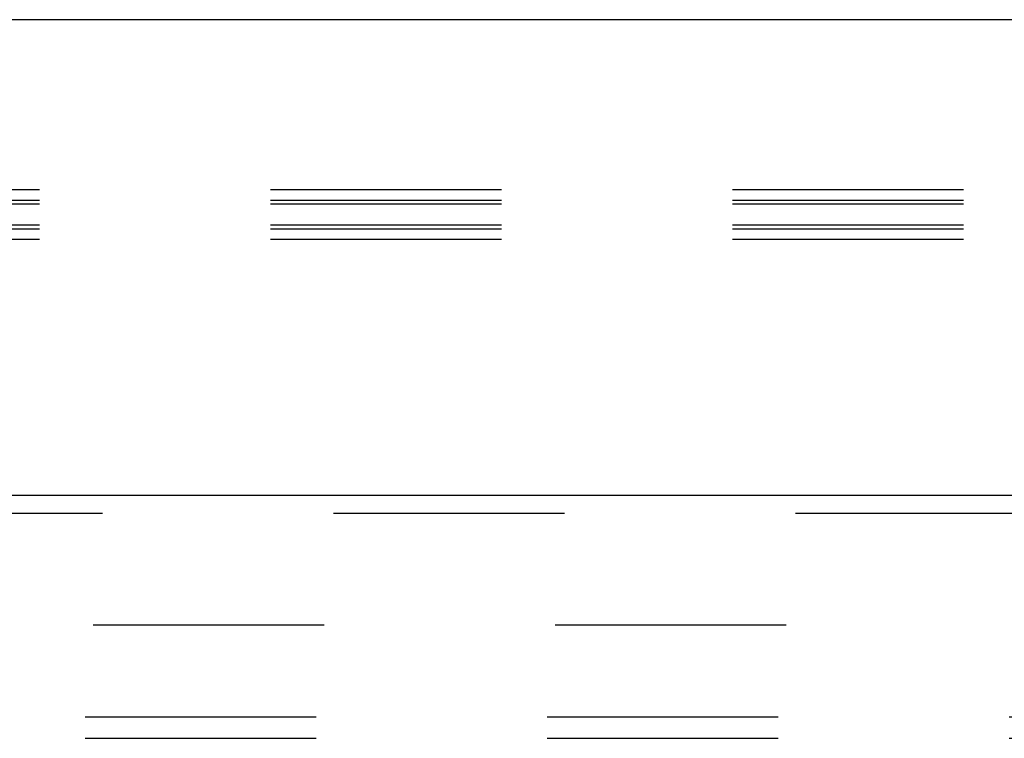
# Model space of a CAD drawing. Header units: inches. Extents: x 0 to 243, y 0 to 157.
# Tile 23 of 69: x 77.55 to 83.25, y 91.25 to 95.41. Entities that reach past the tile are written whole.
import ezdxf

# ---------------------------------------------------------------- set-up
doc = ezdxf.new("R2010")
doc.units = ezdxf.units.IN
doc.header["$LTSCALE"] = 13.357143
doc.header["$MEASUREMENT"] = 0
doc.linetypes.add('HIDDEN', pattern=[0.2, 0.1, -0.1])
doc.layers.get('0').update_dxf_attribs({"linetype": 'CONTINUOUS'})
for name, color, linetype in [('DEFAULT_2', 8, 'HIDDEN'), ('DOOR_3_ASSEMBLY', 7, 'CONTINUOUS'), ('SUBPANELS', 7, 'CONTINUOUS')]:
    doc.layers.add(name, color=color, linetype=linetype)

msp = doc.modelspace()

# ---------------------------------------------------------------- linework, layer by layer
at = {"color": 7, "linetype": 'Continuous'}
msp.add_line((167.047, 95.4079), (49.172, 95.4079), dxfattribs=at)
at = {"layer": 'DEFAULT_2', "color": 8, "linetype": 'HIDDEN'}
for p, q in [((131.0975, 94.4238), (49.1095, 94.4238)), ((131.0975, 94.3628), (49.079, 94.3628)), ((131.0975, 94.341), (49.1095, 94.341)), ((131.0975, 94.219), (49.079, 94.219)), ((131.0975, 94.1972), (49.1095, 94.1972)), ((131.0975, 94.1362), (49.1095, 94.1362)), ((51.2657, 91.9079), (86.2345, 91.9079))]:
    msp.add_line(p, q, dxfattribs=at)
at = {"layer": 'DOOR_3_ASSEMBLY', "color": 3, "linetype": 'Continuous'}
msp.add_line((49.9845, 92.6579), (86.922, 92.6579), dxfattribs=at)
at = {"layer": 'DOOR_3_ASSEMBLY', "color": 8, "linetype": 'HIDDEN'}
msp.add_line((49.9845, 92.5539), (86.922, 92.5539), dxfattribs=at)
at = {"layer": 'SUBPANELS', "color": 8, "linetype": 'HIDDEN'}
for p, q in [((53.8907, 91.3766), (121.8282, 91.3766)), ((53.8907, 91.2516), (121.8282, 91.2516))]:
    msp.add_line(p, q, dxfattribs=at)

doc.saveas('drawing.dxf')
